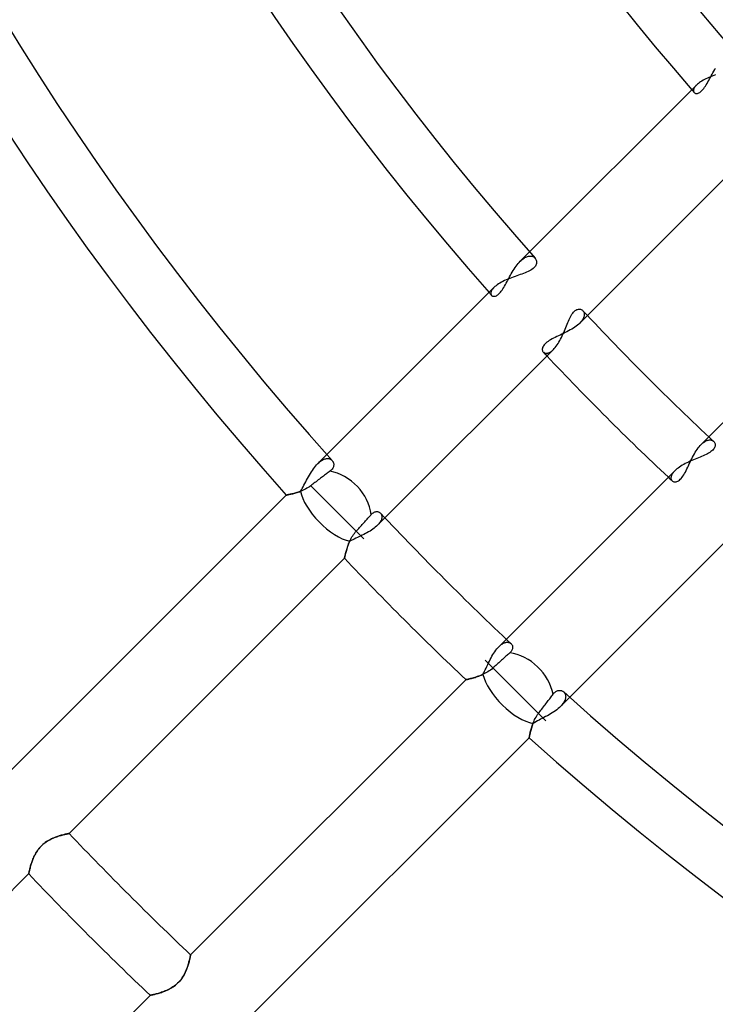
# Model space of a CAD drawing. Header units: millimetres. Extents: x -215 to 215, y -215 to 215.
# Tile 31 of 62: x -68 to -50, y -68 to -42. Entities that reach past the tile are written whole.
import ezdxf

# ---------------------------------------------------------------- set-up
doc = ezdxf.new("R2010")
doc.units = ezdxf.units.MM
doc.layers.add('MAIN-1', color=7, linetype='Continuous')
doc.layers.add('MAIN-2', color=7, linetype='Continuous')

msp = doc.modelspace()

# ---------------------------------------------------------------- linework, layer by layer
at = {"layer": 'MAIN-1'}
for p, q in [((-50.014, -43.565), (-50.044, -43.586)), ((-49.981, -43.544), (-50.014, -43.565)), ((-49.946, -43.524), (-49.981, -43.544)), ((-49.91, -43.504), (-49.946, -43.524)), ((-49.871, -43.485), (-49.91, -43.504)), ((-49.831, -43.466), (-49.871, -43.485)), ((-49.791, -43.448), (-49.831, -43.466)), ((-49.748, -43.43), (-49.791, -43.448)), ((-49.706, -43.413), (-49.748, -43.43)), ((-49.662, -43.396), (-49.706, -43.413)), ((-49.618, -43.38), (-49.662, -43.396)), ((-50.12, -43.65), (-54.57, -48.1)), ((-50.097, -43.629), (-50.12, -43.65)), ((-50.072, -43.607), (-50.097, -43.629)), ((-50.044, -43.586), (-50.072, -43.607)), ((-53.029, -49.794), (-48.543, -45.308)), ((-54.424, -48.265), (-54.411, -48.282)), ((-54.411, -48.282), (-54.4, -48.301)), ((-54.478, -48.545), (-54.506, -48.566)), ((-54.453, -48.524), (-54.478, -48.545)), ((-54.432, -48.501), (-54.453, -48.524)), ((-54.414, -48.478), (-54.432, -48.501)), ((-54.401, -48.455), (-54.414, -48.478)), ((-54.391, -48.432), (-54.401, -48.455)), ((-54.4, -48.301), (-54.391, -48.321)), ((-54.391, -48.321), (-54.385, -48.342)), ((-54.385, -48.409), (-54.391, -48.432)), ((-54.385, -48.342), (-54.382, -48.363)), ((-54.382, -48.386), (-54.385, -48.409)), ((-54.382, -48.363), (-54.382, -48.386)), ((-45.308, -48.543), (-49.794, -53.029)), ((-55.099, -48.806), (-55.146, -48.825)), ((-55.052, -48.787), (-55.099, -48.806)), ((-55.004, -48.77), (-55.052, -48.787)), ((-54.957, -48.753), (-55.004, -48.77)), ((-54.91, -48.736), (-54.957, -48.753)), ((-54.863, -48.72), (-54.91, -48.736)), ((-54.818, -48.704), (-54.863, -48.72)), ((-54.774, -48.688), (-54.818, -48.704)), ((-54.731, -48.672), (-54.774, -48.688)), ((-54.688, -48.656), (-54.731, -48.672)), ((-54.648, -48.639), (-54.688, -48.656)), ((-54.609, -48.622), (-54.648, -48.639)), ((-54.572, -48.604), (-54.609, -48.622)), ((-54.537, -48.585), (-54.572, -48.604)), ((-54.506, -48.566), (-54.537, -48.585)), ((-55.518, -49.048), (-59.971, -53.501)), ((-55.492, -49.024), (-55.518, -49.048)), ((-55.464, -49), (-55.492, -49.024)), ((-55.432, -48.977), (-55.464, -49)), ((-55.398, -48.953), (-55.432, -48.977)), ((-55.361, -48.93), (-55.398, -48.953)), ((-55.321, -48.908), (-55.361, -48.93)), ((-55.28, -48.886), (-55.321, -48.908)), ((-55.237, -48.865), (-55.28, -48.886)), ((-55.192, -48.845), (-55.237, -48.865)), ((-55.146, -48.825), (-55.192, -48.845)), ((-53.515, -49.901), (-53.496, -49.863)), ((-53.496, -49.863), (-53.478, -49.827)), ((-53.478, -49.827), (-53.459, -49.793)), ((-53.459, -49.793), (-53.44, -49.761)), ((-53.44, -49.761), (-53.42, -49.732)), ((-53.42, -49.732), (-53.399, -49.707)), ((-53.399, -49.707), (-53.378, -49.684)), ((-53.378, -49.684), (-53.356, -49.665)), ((-53.356, -49.665), (-53.334, -49.65)), ((-53.334, -49.65), (-53.312, -49.638)), ((-53.312, -49.638), (-53.291, -49.63)), ((-53.291, -49.63), (-53.27, -49.625)), ((-53.27, -49.625), (-53.249, -49.624)), ((-53.249, -49.624), (-53.229, -49.625)), ((-53.229, -49.625), (-53.21, -49.629)), ((-53.21, -49.629), (-53.193, -49.635)), ((-53.193, -49.635), (-53.176, -49.643)), ((-53.176, -49.643), (-53.162, -49.654)), ((-53.162, -49.654), (-53.148, -49.666)), ((-53.623, -50.158), (-53.605, -50.113)), ((-53.605, -50.113), (-53.586, -50.069)), ((-53.586, -50.069), (-53.568, -50.026)), ((-53.568, -50.026), (-53.551, -49.983)), ((-53.551, -49.983), (-53.533, -49.941)), ((-53.533, -49.941), (-53.515, -49.901)), ((-53.744, -50.423), (-53.722, -50.38)), ((-53.722, -50.38), (-53.701, -50.337)), ((-53.701, -50.337), (-53.681, -50.292)), ((-53.681, -50.292), (-53.661, -50.248)), ((-53.661, -50.248), (-53.642, -50.203)), ((-53.642, -50.203), (-53.623, -50.158)), ((-53.91, -50.674), (-53.886, -50.645)), ((-53.886, -50.645), (-53.861, -50.613)), ((-53.861, -50.613), (-53.836, -50.579)), ((-53.836, -50.579), (-53.812, -50.542)), ((-53.812, -50.542), (-53.789, -50.504)), ((-53.789, -50.504), (-53.766, -50.464)), ((-53.766, -50.464), (-53.744, -50.423)), ((-58.423, -55.188), (-53.936, -50.701)), ((-53.936, -50.701), (-53.91, -50.674)), ((-49.666, -53.148), (-49.653, -53.162)), ((-49.653, -53.162), (-49.643, -53.178)), ((-49.643, -53.178), (-49.634, -53.194)), ((-49.634, -53.194), (-49.628, -53.213)), ((-49.626, -53.273), (-49.631, -53.294)), ((-49.628, -53.213), (-49.625, -53.232)), ((-49.624, -53.252), (-49.626, -53.273)), ((-49.625, -53.232), (-49.624, -53.252)), ((-49.946, -53.535), (-49.986, -53.552)), ((-49.906, -53.517), (-49.946, -53.535)), ((-49.868, -53.499), (-49.906, -53.517)), ((-49.832, -53.481), (-49.868, -53.499)), ((-49.798, -53.462), (-49.832, -53.481)), ((-49.766, -53.443), (-49.798, -53.462)), ((-49.737, -53.423), (-49.766, -53.443)), ((-49.711, -53.402), (-49.737, -53.423)), ((-49.687, -53.381), (-49.711, -53.402)), ((-49.668, -53.359), (-49.687, -53.381)), ((-49.652, -53.338), (-49.668, -53.359)), ((-49.64, -53.316), (-49.652, -53.338)), ((-49.631, -53.294), (-49.64, -53.316)), ((-59.829, -53.661), (-59.817, -53.675)), ((-59.817, -53.675), (-59.807, -53.691)), ((-59.807, -53.691), (-59.799, -53.708)), ((-59.799, -53.708), (-59.793, -53.726)), ((-59.793, -53.726), (-59.789, -53.745)), ((-59.788, -53.784), (-59.791, -53.804)), ((-59.789, -53.745), (-59.787, -53.764)), ((-59.787, -53.764), (-59.788, -53.784)), ((-50.502, -53.788), (-50.541, -53.812)), ((-50.462, -53.765), (-50.502, -53.788)), ((-50.42, -53.743), (-50.462, -53.765)), ((-50.378, -53.721), (-50.42, -53.743)), ((-50.334, -53.7), (-50.378, -53.721)), ((-50.289, -53.68), (-50.334, -53.7)), ((-50.245, -53.66), (-50.289, -53.68)), ((-50.201, -53.641), (-50.245, -53.66)), ((-50.156, -53.622), (-50.201, -53.641)), ((-50.113, -53.604), (-50.156, -53.622)), ((-50.07, -53.587), (-50.113, -53.604)), ((-50.028, -53.569), (-50.07, -53.587)), ((-49.986, -53.552), (-50.028, -53.569)), ((-60.036, -54.054), (-60.061, -54.073)), ((-60.01, -54.034), (-60.036, -54.054)), ((-59.984, -54.014), (-60.01, -54.034)), ((-59.959, -53.995), (-59.984, -54.014)), ((-59.935, -53.977), (-59.959, -53.995)), ((-59.912, -53.96), (-59.935, -53.977)), ((-59.891, -53.944), (-59.912, -53.96)), ((-59.868, -53.925), (-59.891, -53.944)), ((-59.848, -53.906), (-59.868, -53.925)), ((-59.831, -53.886), (-59.848, -53.906)), ((-59.816, -53.865), (-59.831, -53.886)), ((-59.805, -53.845), (-59.816, -53.865)), ((-59.797, -53.825), (-59.805, -53.845)), ((-59.791, -53.804), (-59.797, -53.825)), ((-50.701, -53.936), (-55.188, -58.423)), ((-50.674, -53.91), (-50.701, -53.936)), ((-50.644, -53.885), (-50.674, -53.91)), ((-50.612, -53.86), (-50.644, -53.885)), ((-50.578, -53.836), (-50.612, -53.86)), ((-50.541, -53.812), (-50.578, -53.836)), ((-60.373, -54.311), (-60.402, -54.333)), ((-60.344, -54.289), (-60.373, -54.311)), ((-60.315, -54.267), (-60.344, -54.289)), ((-60.287, -54.246), (-60.315, -54.267)), ((-60.259, -54.224), (-60.287, -54.246)), ((-60.229, -54.201), (-60.259, -54.224)), ((-60.2, -54.179), (-60.229, -54.201)), ((-60.17, -54.156), (-60.2, -54.179)), ((-60.142, -54.134), (-60.17, -54.156)), ((-60.114, -54.113), (-60.142, -54.134)), ((-60.087, -54.093), (-60.114, -54.113)), ((-60.061, -54.073), (-60.087, -54.093)), ((-61.051, -54.581), (-68.394, -61.924)), ((-61.05, -54.581), (-61.051, -54.581)), ((-61.046, -54.58), (-61.05, -54.581)), ((-61.04, -54.579), (-61.046, -54.58)), ((-61.031, -54.577), (-61.04, -54.579)), ((-61.019, -54.575), (-61.031, -54.577)), ((-61.006, -54.573), (-61.019, -54.575)), ((-60.99, -54.569), (-61.006, -54.573)), ((-60.972, -54.566), (-60.99, -54.569)), ((-60.952, -54.561), (-60.972, -54.566)), ((-60.93, -54.557), (-60.952, -54.561)), ((-60.907, -54.551), (-60.93, -54.557)), ((-60.881, -54.545), (-60.907, -54.551)), ((-60.855, -54.538), (-60.881, -54.545)), ((-60.827, -54.531), (-60.855, -54.538)), ((-60.798, -54.522), (-60.827, -54.531)), ((-60.767, -54.513), (-60.798, -54.522)), ((-60.736, -54.503), (-60.767, -54.513)), ((-60.704, -54.492), (-60.736, -54.503)), ((-60.671, -54.48), (-60.704, -54.492)), ((-60.638, -54.466), (-60.671, -54.48)), ((-60.604, -54.452), (-60.638, -54.466)), ((-60.57, -54.436), (-60.604, -54.452)), ((-60.536, -54.419), (-60.57, -54.436)), ((-60.502, -54.4), (-60.536, -54.419)), ((-60.468, -54.379), (-60.502, -54.4)), ((-60.435, -54.357), (-60.468, -54.379)), ((-60.402, -54.333), (-60.435, -54.357)), ((-60.402, -54.333), (-59.794, -54.941)), ((-58.985, -55.75), (-59.794, -54.941)), ((-58.803, -55.117), (-58.787, -55.099)), ((-58.787, -55.099), (-58.769, -55.08)), ((-58.769, -55.08), (-58.751, -55.064)), ((-58.751, -55.064), (-58.732, -55.051)), ((-58.732, -55.051), (-58.714, -55.04)), ((-58.714, -55.04), (-58.695, -55.031)), ((-58.695, -55.031), (-58.677, -55.025)), ((-58.677, -55.025), (-58.659, -55.022)), ((-58.659, -55.022), (-58.641, -55.021)), ((-58.641, -55.021), (-58.624, -55.021)), ((-58.624, -55.021), (-58.608, -55.024)), ((-58.608, -55.024), (-58.593, -55.028)), ((-58.593, -55.028), (-58.578, -55.035)), ((-58.578, -55.035), (-58.565, -55.042)), ((-58.565, -55.042), (-58.553, -55.051)), ((-58.553, -55.051), (-58.542, -55.062)), ((-59.05, -55.39), (-59.026, -55.364)), ((-59.026, -55.364), (-59.003, -55.338)), ((-59.003, -55.338), (-58.981, -55.314)), ((-58.981, -55.314), (-58.96, -55.291)), ((-58.96, -55.291), (-58.939, -55.268)), ((-58.939, -55.268), (-58.918, -55.244)), ((-58.918, -55.244), (-58.897, -55.221)), ((-58.897, -55.221), (-58.877, -55.198)), ((-58.877, -55.198), (-58.857, -55.176)), ((-58.857, -55.176), (-58.838, -55.155)), ((-58.838, -55.155), (-58.82, -55.135)), ((-58.82, -55.135), (-58.803, -55.117)), ((-59.281, -55.664), (-59.261, -55.633)), ((-59.261, -55.633), (-59.238, -55.603)), ((-59.238, -55.603), (-59.215, -55.573)), ((-59.215, -55.573), (-59.19, -55.545)), ((-59.19, -55.545), (-59.167, -55.52)), ((-59.167, -55.52), (-59.145, -55.495)), ((-59.145, -55.495), (-59.121, -55.469)), ((-59.121, -55.469), (-59.097, -55.442)), ((-59.097, -55.442), (-59.073, -55.416)), ((-59.073, -55.416), (-59.05, -55.39)), ((-53.501, -59.971), (-49.048, -55.518)), ((-59.403, -55.913), (-59.392, -55.882)), ((-59.392, -55.882), (-59.379, -55.851)), ((-59.379, -55.851), (-59.366, -55.82)), ((-59.366, -55.82), (-59.351, -55.789)), ((-59.351, -55.789), (-59.336, -55.758)), ((-59.336, -55.758), (-59.319, -55.726)), ((-59.319, -55.726), (-59.301, -55.695)), ((-59.301, -55.695), (-59.281, -55.664)), ((-59.481, -56.174), (-59.476, -56.154)), ((-59.476, -56.154), (-59.471, -56.132)), ((-59.471, -56.132), (-59.464, -56.108)), ((-59.464, -56.108), (-59.458, -56.083)), ((-59.458, -56.083), (-59.45, -56.057)), ((-59.45, -56.057), (-59.442, -56.03)), ((-59.442, -56.03), (-59.434, -56.002)), ((-59.434, -56.002), (-59.424, -55.973)), ((-59.424, -55.973), (-59.414, -55.943)), ((-59.414, -55.943), (-59.403, -55.913)), ((-66.837, -63.602), (-59.502, -56.267)), ((-59.502, -56.267), (-59.501, -56.265)), ((-59.501, -56.262), (-59.499, -56.256)), ((-59.501, -56.265), (-59.501, -56.262)), ((-59.499, -56.256), (-59.498, -56.248)), ((-59.498, -56.248), (-59.495, -56.237)), ((-59.495, -56.237), (-59.493, -56.224)), ((-59.493, -56.224), (-59.489, -56.21)), ((-59.489, -56.21), (-59.485, -56.193)), ((-59.485, -56.193), (-59.481, -56.174)), ((-55.099, -58.787), (-55.117, -58.803)), ((-55.081, -58.769), (-55.099, -58.787)), ((-55.064, -58.751), (-55.081, -58.769)), ((-55.051, -58.733), (-55.064, -58.751)), ((-55.062, -58.542), (-55.051, -58.553)), ((-55.051, -58.553), (-55.042, -58.566)), ((-55.04, -58.714), (-55.051, -58.733)), ((-55.042, -58.566), (-55.034, -58.579)), ((-55.032, -58.696), (-55.04, -58.714)), ((-55.034, -58.579), (-55.028, -58.594)), ((-55.026, -58.678), (-55.032, -58.696)), ((-55.028, -58.594), (-55.024, -58.61)), ((-55.022, -58.66), (-55.026, -58.678)), ((-55.024, -58.61), (-55.021, -58.626)), ((-55.021, -58.643), (-55.022, -58.66)), ((-55.021, -58.626), (-55.021, -58.643)), ((-54.941, -59.794), (-55.75, -58.985)), ((-55.39, -59.05), (-55.416, -59.073)), ((-55.364, -59.026), (-55.39, -59.05)), ((-55.338, -59.003), (-55.364, -59.026)), ((-55.314, -58.981), (-55.338, -59.003)), ((-55.291, -58.96), (-55.314, -58.981)), ((-55.268, -58.939), (-55.291, -58.96)), ((-55.244, -58.918), (-55.268, -58.939)), ((-55.221, -58.897), (-55.244, -58.918)), ((-55.198, -58.877), (-55.221, -58.897)), ((-55.176, -58.857), (-55.198, -58.877)), ((-55.155, -58.838), (-55.176, -58.857)), ((-55.135, -58.82), (-55.155, -58.838)), ((-55.117, -58.803), (-55.135, -58.82)), ((-55.716, -59.313), (-55.752, -59.332)), ((-55.68, -59.292), (-55.716, -59.313)), ((-55.645, -59.269), (-55.68, -59.292)), ((-55.611, -59.245), (-55.645, -59.269)), ((-55.577, -59.218), (-55.611, -59.245)), ((-55.545, -59.19), (-55.577, -59.218)), ((-55.52, -59.167), (-55.545, -59.19)), ((-55.495, -59.145), (-55.52, -59.167)), ((-55.469, -59.121), (-55.495, -59.145)), ((-55.442, -59.097), (-55.469, -59.121)), ((-55.416, -59.073), (-55.442, -59.097)), ((-56.267, -59.502), (-63.602, -66.837)), ((-56.265, -59.501), (-56.267, -59.502)), ((-56.26, -59.5), (-56.265, -59.501)), ((-56.252, -59.499), (-56.26, -59.5)), ((-56.241, -59.496), (-56.252, -59.499)), ((-56.227, -59.493), (-56.241, -59.496)), ((-56.21, -59.489), (-56.227, -59.493)), ((-56.191, -59.485), (-56.21, -59.489)), ((-56.169, -59.48), (-56.191, -59.485)), ((-56.145, -59.474), (-56.169, -59.48)), ((-56.119, -59.467), (-56.145, -59.474)), ((-56.091, -59.46), (-56.119, -59.467)), ((-56.061, -59.452), (-56.091, -59.46)), ((-56.03, -59.442), (-56.061, -59.452)), ((-55.998, -59.432), (-56.03, -59.442)), ((-55.964, -59.421), (-55.998, -59.432)), ((-55.93, -59.409), (-55.964, -59.421)), ((-55.895, -59.396), (-55.93, -59.409)), ((-55.859, -59.382), (-55.895, -59.396)), ((-55.823, -59.367), (-55.859, -59.382)), ((-55.788, -59.35), (-55.823, -59.367)), ((-55.752, -59.332), (-55.788, -59.35)), ((-54.133, -60.603), (-54.941, -59.794)), ((-53.898, -59.841), (-53.882, -59.828)), ((-53.882, -59.828), (-53.866, -59.816)), ((-53.866, -59.816), (-53.849, -59.807)), ((-53.849, -59.807), (-53.833, -59.8)), ((-53.833, -59.8), (-53.817, -59.794)), ((-53.817, -59.794), (-53.8, -59.79)), ((-53.8, -59.79), (-53.784, -59.788)), ((-53.784, -59.788), (-53.768, -59.787)), ((-53.768, -59.787), (-53.753, -59.788)), ((-53.753, -59.788), (-53.738, -59.79)), ((-53.738, -59.79), (-53.723, -59.794)), ((-53.723, -59.794), (-53.71, -59.799)), ((-53.71, -59.799), (-53.696, -59.804)), ((-53.696, -59.804), (-53.684, -59.811)), ((-53.684, -59.811), (-53.672, -59.819)), ((-53.672, -59.819), (-53.661, -59.829)), ((-54.113, -60.114), (-54.093, -60.087)), ((-54.093, -60.087), (-54.073, -60.061)), ((-54.073, -60.061), (-54.054, -60.036)), ((-54.054, -60.036), (-54.034, -60.01)), ((-54.034, -60.01), (-54.014, -59.984)), ((-54.014, -59.984), (-53.995, -59.959)), ((-53.995, -59.959), (-53.977, -59.935)), ((-53.977, -59.935), (-53.96, -59.912)), ((-53.96, -59.912), (-53.944, -59.891)), ((-53.944, -59.891), (-53.929, -59.873)), ((-53.929, -59.873), (-53.914, -59.856)), ((-53.914, -59.856), (-53.898, -59.841)), ((-54.311, -60.373), (-54.289, -60.344)), ((-54.289, -60.344), (-54.267, -60.315)), ((-54.267, -60.315), (-54.246, -60.287)), ((-54.246, -60.287), (-54.224, -60.259)), ((-54.224, -60.259), (-54.201, -60.229)), ((-54.201, -60.229), (-54.179, -60.2)), ((-54.179, -60.2), (-54.156, -60.17)), ((-54.156, -60.17), (-54.134, -60.142)), ((-54.134, -60.142), (-54.113, -60.114)), ((-54.464, -60.631), (-54.449, -60.598)), ((-54.449, -60.598), (-54.434, -60.565)), ((-54.434, -60.565), (-54.417, -60.532)), ((-54.417, -60.532), (-54.398, -60.499)), ((-54.398, -60.499), (-54.378, -60.466)), ((-54.378, -60.466), (-54.357, -60.434)), ((-54.357, -60.434), (-54.333, -60.402)), ((-54.333, -60.402), (-54.311, -60.373)), ((-54.55, -60.902), (-54.544, -60.876)), ((-54.544, -60.876), (-54.537, -60.849)), ((-54.537, -60.849), (-54.529, -60.82)), ((-54.529, -60.82), (-54.52, -60.791)), ((-54.52, -60.791), (-54.511, -60.76)), ((-54.511, -60.76), (-54.501, -60.728)), ((-54.501, -60.728), (-54.489, -60.696)), ((-54.489, -60.696), (-54.477, -60.664)), ((-54.477, -60.664), (-54.464, -60.631)), ((-61.924, -68.394), (-54.581, -61.051)), ((-54.581, -61.05), (-54.58, -61.046)), ((-54.581, -61.051), (-54.581, -61.05)), ((-54.58, -61.046), (-54.579, -61.039)), ((-54.579, -61.039), (-54.577, -61.03)), ((-54.577, -61.03), (-54.575, -61.019)), ((-54.575, -61.019), (-54.572, -61.005)), ((-54.572, -61.005), (-54.569, -60.988)), ((-54.569, -60.988), (-54.565, -60.97)), ((-54.565, -60.97), (-54.561, -60.949)), ((-54.561, -60.949), (-54.556, -60.927)), ((-54.556, -60.927), (-54.55, -60.902)), ((-67.388, -63.786), (-67.356, -63.769)), ((-67.356, -63.769), (-67.325, -63.753)), ((-67.325, -63.753), (-67.293, -63.738)), ((-67.293, -63.738), (-67.261, -63.724)), ((-67.261, -63.724), (-67.23, -63.711)), ((-67.23, -63.711), (-67.198, -63.699)), ((-67.198, -63.699), (-67.167, -63.687)), ((-67.167, -63.687), (-67.137, -63.677)), ((-67.137, -63.677), (-67.107, -63.668)), ((-67.107, -63.668), (-67.078, -63.659)), ((-67.078, -63.659), (-67.05, -63.651)), ((-67.05, -63.651), (-67.024, -63.644)), ((-67.024, -63.644), (-66.998, -63.637)), ((-66.998, -63.637), (-66.974, -63.631)), ((-66.974, -63.631), (-66.952, -63.626)), ((-66.952, -63.626), (-66.931, -63.621)), ((-66.931, -63.621), (-66.912, -63.617)), ((-66.912, -63.617), (-66.895, -63.614)), ((-66.895, -63.614), (-66.88, -63.61)), ((-66.88, -63.61), (-66.867, -63.608)), ((-66.867, -63.608), (-66.856, -63.606)), ((-66.856, -63.606), (-66.848, -63.604)), ((-66.848, -63.604), (-66.842, -63.603)), ((-66.842, -63.603), (-66.838, -63.602)), ((-66.838, -63.602), (-66.837, -63.602)), ((-67.688, -64.067), (-67.667, -64.036)), ((-67.667, -64.036), (-67.644, -64.006)), ((-67.644, -64.006), (-67.62, -63.976)), ((-67.62, -63.976), (-67.595, -63.948)), ((-67.595, -63.948), (-67.568, -63.921)), ((-67.568, -63.921), (-67.54, -63.896)), ((-67.54, -63.896), (-67.511, -63.871)), ((-67.511, -63.871), (-67.481, -63.848)), ((-67.481, -63.848), (-67.451, -63.826)), ((-67.451, -63.826), (-67.42, -63.805)), ((-67.42, -63.805), (-67.388, -63.786)), ((-67.814, -64.318), (-67.802, -64.287)), ((-67.802, -64.287), (-67.789, -64.256)), ((-67.789, -64.256), (-67.776, -64.225)), ((-67.776, -64.225), (-67.761, -64.193)), ((-67.761, -64.193), (-67.744, -64.161)), ((-67.744, -64.161), (-67.727, -64.13)), ((-67.727, -64.13), (-67.708, -64.098)), ((-67.708, -64.098), (-67.688, -64.067)), ((-67.894, -64.585), (-67.889, -64.564)), ((-67.889, -64.564), (-67.884, -64.542)), ((-67.884, -64.542), (-67.877, -64.518)), ((-67.877, -64.518), (-67.87, -64.492)), ((-67.87, -64.492), (-67.863, -64.465)), ((-67.863, -64.465), (-67.855, -64.437)), ((-67.855, -64.437), (-67.846, -64.409)), ((-67.846, -64.409), (-67.836, -64.379)), ((-67.836, -64.379), (-67.826, -64.349)), ((-67.826, -64.349), (-67.814, -64.318)), ((-75.25, -72.015), (-67.916, -64.681)), ((-67.916, -64.681), (-67.915, -64.679)), ((-67.915, -64.676), (-67.913, -64.669)), ((-67.915, -64.679), (-67.915, -64.676)), ((-67.913, -64.669), (-67.911, -64.661)), ((-67.911, -64.661), (-67.909, -64.65)), ((-67.909, -64.65), (-67.906, -64.637)), ((-67.906, -64.637), (-67.903, -64.622)), ((-67.903, -64.622), (-67.899, -64.604)), ((-67.899, -64.604), (-67.894, -64.585)), ((-63.619, -66.922), (-63.624, -66.944)), ((-63.615, -66.903), (-63.619, -66.922)), ((-63.612, -66.886), (-63.615, -66.903)), ((-63.609, -66.871), (-63.612, -66.886)), ((-63.606, -66.859), (-63.609, -66.871)), ((-63.604, -66.849), (-63.606, -66.859)), ((-63.603, -66.842), (-63.604, -66.849)), ((-63.602, -66.838), (-63.603, -66.842)), ((-63.602, -66.837), (-63.602, -66.838)), ((-63.689, -67.171), (-63.701, -67.204)), ((-63.678, -67.139), (-63.689, -67.171)), ((-63.668, -67.107), (-63.678, -67.139)), ((-63.659, -67.077), (-63.668, -67.107)), ((-63.65, -67.047), (-63.659, -67.077)), ((-63.643, -67.019), (-63.65, -67.047)), ((-63.636, -66.992), (-63.643, -67.019)), ((-63.63, -66.967), (-63.636, -66.992)), ((-63.624, -66.944), (-63.63, -66.967)), ((-63.818, -67.439), (-63.84, -67.472)), ((-63.797, -67.405), (-63.818, -67.439)), ((-63.777, -67.372), (-63.797, -67.405)), ((-63.759, -67.338), (-63.777, -67.372)), ((-63.743, -67.304), (-63.759, -67.338)), ((-63.727, -67.27), (-63.743, -67.304)), ((-63.713, -67.237), (-63.727, -67.27)), ((-63.701, -67.204), (-63.713, -67.237)), ((-64.107, -67.714), (-64.14, -67.733)), ((-64.073, -67.693), (-64.107, -67.714)), ((-64.04, -67.67), (-64.073, -67.693)), ((-64.008, -67.646), (-64.04, -67.67)), ((-63.977, -67.62), (-64.008, -67.646)), ((-63.947, -67.593), (-63.977, -67.62)), ((-63.918, -67.564), (-63.947, -67.593)), ((-63.891, -67.535), (-63.918, -67.564)), ((-63.865, -67.504), (-63.891, -67.535)), ((-63.84, -67.472), (-63.865, -67.504)), ((-64.681, -67.916), (-72.015, -75.25)), ((-64.679, -67.915), (-64.681, -67.916)), ((-64.675, -67.914), (-64.679, -67.915)), ((-64.668, -67.913), (-64.675, -67.914)), ((-64.658, -67.911), (-64.668, -67.913)), ((-64.646, -67.908), (-64.658, -67.911)), ((-64.631, -67.905), (-64.646, -67.908)), ((-64.613, -67.901), (-64.631, -67.905)), ((-64.594, -67.896), (-64.613, -67.901)), ((-64.572, -67.891), (-64.594, -67.896)), ((-64.549, -67.885), (-64.572, -67.891)), ((-64.523, -67.879), (-64.549, -67.885)), ((-64.496, -67.872), (-64.523, -67.879)), ((-64.468, -67.864), (-64.496, -67.872)), ((-64.438, -67.855), (-64.468, -67.864)), ((-64.407, -67.845), (-64.438, -67.855)), ((-64.375, -67.835), (-64.407, -67.845)), ((-64.343, -67.823), (-64.375, -67.835)), ((-64.31, -67.811), (-64.343, -67.823)), ((-64.276, -67.798), (-64.31, -67.811)), ((-64.242, -67.783), (-64.276, -67.798)), ((-64.208, -67.768), (-64.242, -67.783)), ((-64.174, -67.751), (-64.208, -67.768)), ((-64.14, -67.733), (-64.174, -67.751))]:
    msp.add_line(p, q, dxfattribs=at)
for radius, start, end in [(81.892, 179.99998, 221.79742), (74.267, 179.99998, 221.46826), (66.642, 179.99998, 221.06358), (80.368, 180.00002, 221.88921), (72.743, 180.00002, 221.56795), (65.118, 180.00002, 221.17278), (72.743, 223.06016, 226.93983), (74.267, 223.23497, 226.76502), (80.368, 223.24563, 226.75437), (81.892, 223.39936, 226.60064), (80.368, 228.11079, 311.88925), (81.892, 228.20258, 311.79746), (92.263, 223.57932, 226.42068), (93.787, 223.60241, 226.39759)]:
    msp.add_arc((0, 0), radius, start, end, dxfattribs=at)
for centre, start_param, end_param in [((-59.794, -54.941), 0.767202, 2.314106), ((-54.941, -59.794), 0.827487, 2.37439)]:
    msp.add_ellipse(centre, major_axis=(0.809, -0.809), ratio=0.75576, start_param=start_param, end_param=end_param, dxfattribs=at)
at = {"layer": 'MAIN-2'}
for p, q in [((-49.684, -43.324), (-49.661, -43.282)), ((-49.661, -43.282), (-49.636, -43.241)), ((-49.636, -43.241), (-49.612, -43.2)), ((-49.819, -43.568), (-49.797, -43.529)), ((-49.797, -43.529), (-49.775, -43.489)), ((-49.775, -43.489), (-49.753, -43.448)), ((-49.753, -43.448), (-49.73, -43.407)), ((-49.73, -43.407), (-49.708, -43.365)), ((-49.708, -43.365), (-49.684, -43.324)), ((-50.2, -43.787), (-50.201, -43.8)), ((-50.201, -43.8), (-50.2, -43.812)), ((-50.198, -43.774), (-50.2, -43.787)), ((-50.2, -43.812), (-50.198, -43.823)), ((-50.194, -43.76), (-50.198, -43.774)), ((-50.198, -43.823), (-50.194, -43.833)), ((-50.189, -43.745), (-50.194, -43.76)), ((-50.181, -43.73), (-50.189, -43.745)), ((-50.173, -43.715), (-50.181, -43.73)), ((-50.162, -43.699), (-50.173, -43.715)), ((-50.15, -43.683), (-50.162, -43.699)), ((-50.136, -43.667), (-50.15, -43.683)), ((-50.12, -43.65), (-50.136, -43.667)), ((-50.016, -43.832), (-49.994, -43.814)), ((-49.994, -43.814), (-49.972, -43.792)), ((-49.972, -43.792), (-49.95, -43.767)), ((-49.95, -43.767), (-49.928, -43.74)), ((-49.928, -43.74), (-49.906, -43.71)), ((-49.906, -43.71), (-49.884, -43.677)), ((-49.884, -43.677), (-49.862, -43.643)), ((-49.862, -43.643), (-49.841, -43.606)), ((-49.841, -43.606), (-49.819, -43.568)), ((-50.194, -43.833), (-50.189, -43.843)), ((-50.189, -43.843), (-50.183, -43.851)), ((-50.183, -43.851), (-50.173, -43.86)), ((-50.173, -43.86), (-50.161, -43.868)), ((-50.161, -43.868), (-50.147, -43.873)), ((-50.147, -43.873), (-50.132, -43.875)), ((-50.132, -43.875), (-50.115, -43.876)), ((-50.115, -43.876), (-50.097, -43.873)), ((-50.097, -43.873), (-50.078, -43.867)), ((-50.078, -43.867), (-50.058, -43.859)), ((-50.058, -43.859), (-50.037, -43.847)), ((-50.037, -43.847), (-50.016, -43.832)), ((-54.57, -48.1), (-54.818, -48.348)), ((-54.768, -48.302), (-54.743, -48.283)), ((-54.743, -48.283), (-54.718, -48.265)), ((-54.718, -48.265), (-54.694, -48.25)), ((-54.694, -48.25), (-54.669, -48.238)), ((-54.669, -48.238), (-54.646, -48.227)), ((-54.646, -48.227), (-54.622, -48.219)), ((-54.622, -48.219), (-54.6, -48.214)), ((-54.6, -48.214), (-54.578, -48.21)), ((-54.578, -48.21), (-54.557, -48.209)), ((-54.557, -48.209), (-54.536, -48.21)), ((-54.536, -48.21), (-54.517, -48.212)), ((-54.517, -48.212), (-54.498, -48.217)), ((-54.498, -48.217), (-54.481, -48.224)), ((-54.481, -48.224), (-54.465, -48.232)), ((-54.465, -48.232), (-54.45, -48.241)), ((-54.45, -48.241), (-54.436, -48.253)), ((-54.436, -48.253), (-54.424, -48.265)), ((-54.982, -48.557), (-54.956, -48.518)), ((-54.956, -48.518), (-54.929, -48.48)), ((-54.929, -48.48), (-54.902, -48.444)), ((-54.902, -48.444), (-54.875, -48.41)), ((-54.875, -48.41), (-54.846, -48.378)), ((-54.846, -48.378), (-54.818, -48.348)), ((-54.818, -48.348), (-54.793, -48.324)), ((-54.793, -48.324), (-54.768, -48.302)), ((-55.148, -48.849), (-55.126, -48.807)), ((-55.126, -48.807), (-55.103, -48.764)), ((-55.103, -48.764), (-55.08, -48.722)), ((-55.08, -48.722), (-55.056, -48.68)), ((-55.056, -48.68), (-55.032, -48.638)), ((-55.032, -48.638), (-55.007, -48.597)), ((-55.007, -48.597), (-54.982, -48.557)), ((-55.534, -49.065), (-55.549, -49.082)), ((-55.518, -49.048), (-55.534, -49.065)), ((-55.279, -49.082), (-55.257, -49.046)), ((-55.257, -49.046), (-55.235, -49.009)), ((-55.235, -49.009), (-55.214, -48.971)), ((-55.214, -48.971), (-55.192, -48.931)), ((-55.192, -48.931), (-55.17, -48.89)), ((-55.17, -48.89), (-55.148, -48.849)), ((-55.598, -49.177), (-55.601, -49.191)), ((-55.601, -49.191), (-55.601, -49.204)), ((-55.601, -49.204), (-55.6, -49.217)), ((-55.6, -49.217), (-55.598, -49.228)), ((-55.594, -49.162), (-55.598, -49.177)), ((-55.598, -49.228), (-55.594, -49.239)), ((-55.589, -49.147), (-55.594, -49.162)), ((-55.594, -49.239), (-55.589, -49.249)), ((-55.581, -49.131), (-55.589, -49.147)), ((-55.589, -49.249), (-55.582, -49.258)), ((-55.582, -49.258), (-55.572, -49.267)), ((-55.572, -49.115), (-55.581, -49.131)), ((-55.561, -49.099), (-55.572, -49.115)), ((-55.572, -49.267), (-55.559, -49.275)), ((-55.549, -49.082), (-55.561, -49.099)), ((-55.559, -49.275), (-55.545, -49.28)), ((-55.545, -49.28), (-55.529, -49.283)), ((-55.529, -49.283), (-55.512, -49.283)), ((-55.512, -49.283), (-55.494, -49.281)), ((-55.494, -49.281), (-55.474, -49.275)), ((-55.474, -49.275), (-55.454, -49.266)), ((-55.454, -49.266), (-55.433, -49.254)), ((-55.433, -49.254), (-55.411, -49.239)), ((-55.411, -49.239), (-55.389, -49.221)), ((-55.389, -49.221), (-55.367, -49.198)), ((-55.367, -49.198), (-55.345, -49.173)), ((-55.345, -49.173), (-55.323, -49.145)), ((-55.323, -49.145), (-55.301, -49.115)), ((-55.301, -49.115), (-55.279, -49.082)), ((-53.23, -49.995), (-53.029, -49.794)), ((-53.148, -49.666), (-53.139, -49.677)), ((-53.139, -49.677), (-53.131, -49.689)), ((-53.129, -49.853), (-53.138, -49.872)), ((-53.131, -49.689), (-53.125, -49.701)), ((-53.122, -49.833), (-53.129, -49.853)), ((-53.125, -49.701), (-53.119, -49.715)), ((-53.116, -49.815), (-53.122, -49.833)), ((-53.119, -49.715), (-53.115, -49.73)), ((-53.113, -49.797), (-53.116, -49.815)), ((-53.115, -49.73), (-53.112, -49.745)), ((-53.111, -49.779), (-53.113, -49.797)), ((-53.112, -49.745), (-53.111, -49.762)), ((-53.111, -49.762), (-53.111, -49.779)), ((-53.402, -50.129), (-53.442, -50.155)), ((-53.363, -50.103), (-53.402, -50.129)), ((-53.326, -50.077), (-53.363, -50.103)), ((-53.291, -50.05), (-53.326, -50.077)), ((-53.259, -50.022), (-53.291, -50.05)), ((-53.23, -49.995), (-53.259, -50.022)), ((-53.21, -49.974), (-53.23, -49.995)), ((-53.192, -49.954), (-53.21, -49.974)), ((-53.176, -49.933), (-53.192, -49.954)), ((-53.161, -49.913), (-53.176, -49.933)), ((-53.149, -49.892), (-53.161, -49.913)), ((-53.138, -49.872), (-53.149, -49.892)), ((-53.886, -50.378), (-53.928, -50.399)), ((-53.843, -50.357), (-53.886, -50.378)), ((-53.799, -50.336), (-53.843, -50.357)), ((-53.754, -50.315), (-53.799, -50.336)), ((-53.708, -50.294), (-53.754, -50.315)), ((-53.663, -50.272), (-53.708, -50.294)), ((-53.618, -50.25), (-53.663, -50.272)), ((-53.573, -50.227), (-53.618, -50.25)), ((-53.528, -50.203), (-53.573, -50.227)), ((-53.485, -50.179), (-53.528, -50.203)), ((-53.442, -50.155), (-53.485, -50.179)), ((-54.221, -50.645), (-54.227, -50.667)), ((-54.211, -50.623), (-54.221, -50.645)), ((-54.198, -50.6), (-54.211, -50.623)), ((-54.181, -50.577), (-54.198, -50.6)), ((-54.16, -50.554), (-54.181, -50.577)), ((-54.136, -50.531), (-54.16, -50.554)), ((-54.108, -50.508), (-54.136, -50.531)), ((-54.077, -50.485), (-54.108, -50.508)), ((-54.044, -50.463), (-54.077, -50.485)), ((-54.008, -50.442), (-54.044, -50.463)), ((-53.969, -50.42), (-54.008, -50.442)), ((-53.928, -50.399), (-53.969, -50.42)), ((-54.227, -50.667), (-54.23, -50.688)), ((-54.23, -50.688), (-54.23, -50.708)), ((-54.23, -50.708), (-54.227, -50.726)), ((-54.227, -50.726), (-54.221, -50.743)), ((-54.221, -50.743), (-54.213, -50.758)), ((-54.213, -50.758), (-54.203, -50.771)), ((-54.203, -50.771), (-54.195, -50.779)), ((-54.195, -50.779), (-54.185, -50.786)), ((-54.185, -50.786), (-54.176, -50.791)), ((-54.176, -50.791), (-54.165, -50.796)), ((-54.165, -50.796), (-54.153, -50.799)), ((-54.153, -50.799), (-54.141, -50.802)), ((-54.141, -50.802), (-54.128, -50.802)), ((-54.128, -50.802), (-54.114, -50.802)), ((-54.114, -50.802), (-54.1, -50.8)), ((-54.1, -50.8), (-54.085, -50.797)), ((-54.085, -50.797), (-54.07, -50.792)), ((-54.07, -50.792), (-54.054, -50.786)), ((-54.054, -50.786), (-54.038, -50.779)), ((-54.038, -50.779), (-54.022, -50.769)), ((-54.022, -50.769), (-54.005, -50.759)), ((-54.005, -50.759), (-53.988, -50.746)), ((-53.988, -50.746), (-53.97, -50.733)), ((-53.97, -50.733), (-53.953, -50.717)), ((-53.953, -50.717), (-53.936, -50.701)), ((-50.05, -53.291), (-50.022, -53.259)), ((-50.022, -53.259), (-49.995, -53.23)), ((-49.794, -53.029), (-49.995, -53.23)), ((-49.995, -53.23), (-49.974, -53.21)), ((-49.974, -53.21), (-49.954, -53.192)), ((-49.954, -53.192), (-49.933, -53.176)), ((-49.933, -53.176), (-49.913, -53.162)), ((-49.913, -53.162), (-49.893, -53.149)), ((-49.893, -53.149), (-49.873, -53.138)), ((-49.873, -53.138), (-49.853, -53.129)), ((-49.853, -53.129), (-49.834, -53.122)), ((-49.834, -53.122), (-49.816, -53.117)), ((-49.816, -53.117), (-49.798, -53.113)), ((-49.798, -53.113), (-49.78, -53.111)), ((-49.78, -53.111), (-49.763, -53.111)), ((-49.763, -53.111), (-49.747, -53.112)), ((-49.747, -53.112), (-49.731, -53.114)), ((-49.731, -53.114), (-49.716, -53.119)), ((-49.716, -53.119), (-49.702, -53.124)), ((-49.702, -53.124), (-49.689, -53.131)), ((-49.689, -53.131), (-49.677, -53.139)), ((-49.677, -53.139), (-49.666, -53.148)), ((-59.971, -53.501), (-60.213, -53.743)), ((-50.226, -53.571), (-50.203, -53.527)), ((-50.203, -53.527), (-50.179, -53.483)), ((-50.179, -53.483), (-50.154, -53.441)), ((-50.154, -53.441), (-50.129, -53.401)), ((-50.129, -53.401), (-50.103, -53.362)), ((-50.103, -53.362), (-50.076, -53.325)), ((-50.076, -53.325), (-50.05, -53.291)), ((-60.272, -53.808), (-60.243, -53.775)), ((-60.243, -53.775), (-60.213, -53.743)), ((-60.213, -53.743), (-60.189, -53.72)), ((-60.189, -53.72), (-60.164, -53.699)), ((-60.164, -53.699), (-60.14, -53.679)), ((-60.14, -53.679), (-60.116, -53.663)), ((-60.116, -53.663), (-60.092, -53.648)), ((-60.092, -53.648), (-60.068, -53.635)), ((-60.068, -53.635), (-60.045, -53.625)), ((-60.045, -53.625), (-60.022, -53.617)), ((-60.022, -53.617), (-60, -53.612)), ((-60, -53.612), (-59.979, -53.608)), ((-59.979, -53.608), (-59.958, -53.607)), ((-59.958, -53.607), (-59.939, -53.608)), ((-59.939, -53.608), (-59.92, -53.61)), ((-59.92, -53.61), (-59.902, -53.615)), ((-59.902, -53.615), (-59.885, -53.621)), ((-59.885, -53.621), (-59.869, -53.628)), ((-59.869, -53.628), (-59.854, -53.638)), ((-59.854, -53.638), (-59.841, -53.649)), ((-59.841, -53.649), (-59.829, -53.661)), ((-50.356, -53.841), (-50.335, -53.797)), ((-50.335, -53.797), (-50.314, -53.752)), ((-50.314, -53.752), (-50.293, -53.707)), ((-50.293, -53.707), (-50.271, -53.661)), ((-50.271, -53.661), (-50.249, -53.616)), ((-50.249, -53.616), (-50.226, -53.571)), ((-60.462, -54.096), (-60.436, -54.052)), ((-60.436, -54.052), (-60.411, -54.008)), ((-60.411, -54.008), (-60.384, -53.965)), ((-60.384, -53.965), (-60.357, -53.923)), ((-60.357, -53.923), (-60.329, -53.883)), ((-60.329, -53.883), (-60.301, -53.845)), ((-60.301, -53.845), (-60.272, -53.808)), ((-50.786, -54.054), (-50.792, -54.07)), ((-50.779, -54.038), (-50.786, -54.054)), ((-50.769, -54.022), (-50.779, -54.038)), ((-50.759, -54.005), (-50.769, -54.022)), ((-50.746, -53.988), (-50.759, -54.005)), ((-50.733, -53.97), (-50.746, -53.988)), ((-50.717, -53.953), (-50.733, -53.97)), ((-50.701, -53.936), (-50.717, -53.953)), ((-50.485, -54.076), (-50.462, -54.042)), ((-50.462, -54.042), (-50.441, -54.006)), ((-50.441, -54.006), (-50.419, -53.967)), ((-50.419, -53.967), (-50.398, -53.926)), ((-50.398, -53.926), (-50.377, -53.884)), ((-50.377, -53.884), (-50.356, -53.841)), ((-60.602, -54.361), (-60.58, -54.318)), ((-60.58, -54.318), (-60.557, -54.274)), ((-60.557, -54.274), (-60.533, -54.23)), ((-60.533, -54.23), (-60.51, -54.186)), ((-60.51, -54.186), (-60.486, -54.141)), ((-60.486, -54.141), (-60.462, -54.096)), ((-50.8, -54.1), (-50.802, -54.114)), ((-50.802, -54.114), (-50.802, -54.128)), ((-50.802, -54.128), (-50.802, -54.141)), ((-50.802, -54.141), (-50.799, -54.153)), ((-50.797, -54.085), (-50.8, -54.1)), ((-50.799, -54.153), (-50.796, -54.165)), ((-50.792, -54.07), (-50.797, -54.085)), ((-50.796, -54.165), (-50.791, -54.176)), ((-50.791, -54.176), (-50.786, -54.186)), ((-50.786, -54.186), (-50.779, -54.195)), ((-50.779, -54.195), (-50.771, -54.203)), ((-50.771, -54.203), (-50.758, -54.213)), ((-50.758, -54.213), (-50.743, -54.221)), ((-50.743, -54.221), (-50.726, -54.227)), ((-50.726, -54.227), (-50.707, -54.23)), ((-50.707, -54.23), (-50.688, -54.23)), ((-50.688, -54.23), (-50.667, -54.227)), ((-50.667, -54.227), (-50.645, -54.22)), ((-50.645, -54.22), (-50.622, -54.211)), ((-50.622, -54.211), (-50.599, -54.197)), ((-50.599, -54.197), (-50.576, -54.18)), ((-50.576, -54.18), (-50.553, -54.159)), ((-50.553, -54.159), (-50.53, -54.135)), ((-50.53, -54.135), (-50.507, -54.107)), ((-50.507, -54.107), (-50.485, -54.076)), ((-61.051, -54.581), (-61.05, -54.581)), ((-61.05, -54.581), (-61.046, -54.58)), ((-61.046, -54.58), (-61.04, -54.579)), ((-61.04, -54.579), (-61.031, -54.577)), ((-61.031, -54.577), (-61.019, -54.575)), ((-61.019, -54.575), (-61.005, -54.573)), ((-61.005, -54.573), (-60.989, -54.569)), ((-60.989, -54.569), (-60.971, -54.566)), ((-60.971, -54.566), (-60.951, -54.561)), ((-60.951, -54.561), (-60.929, -54.556)), ((-60.929, -54.556), (-60.905, -54.551)), ((-60.905, -54.551), (-60.88, -54.545)), ((-60.88, -54.545), (-60.853, -54.538)), ((-60.853, -54.538), (-60.825, -54.53)), ((-60.825, -54.53), (-60.795, -54.522)), ((-60.795, -54.522), (-60.765, -54.512)), ((-60.765, -54.512), (-60.734, -54.502)), ((-60.734, -54.502), (-60.702, -54.491)), ((-60.702, -54.491), (-60.67, -54.48)), ((-60.67, -54.48), (-60.648, -54.442)), ((-60.648, -54.442), (-60.625, -54.402)), ((-60.625, -54.402), (-60.602, -54.361)), ((-58.542, -55.062), (-58.532, -55.073)), ((-58.532, -55.073), (-58.524, -55.086)), ((-58.524, -55.086), (-58.517, -55.099)), ((-58.517, -55.099), (-58.511, -55.114)), ((-58.511, -55.114), (-58.507, -55.129)), ((-58.622, -55.387), (-58.423, -55.188)), ((-58.602, -55.366), (-58.622, -55.387)), ((-58.583, -55.344), (-58.602, -55.366)), ((-58.566, -55.323), (-58.583, -55.344)), ((-58.552, -55.301), (-58.566, -55.323)), ((-58.539, -55.28), (-58.552, -55.301)), ((-58.528, -55.259), (-58.539, -55.28)), ((-58.519, -55.239), (-58.528, -55.259)), ((-58.513, -55.219), (-58.519, -55.239)), ((-58.508, -55.2), (-58.513, -55.219)), ((-58.505, -55.181), (-58.508, -55.2)), ((-58.507, -55.129), (-58.505, -55.146)), ((-58.505, -55.146), (-58.504, -55.163)), ((-58.504, -55.163), (-58.505, -55.181)), ((-58.986, -55.63), (-59.028, -55.651)), ((-58.943, -55.608), (-58.986, -55.63)), ((-58.902, -55.585), (-58.943, -55.608)), ((-58.861, -55.562), (-58.902, -55.585)), ((-58.821, -55.539), (-58.861, -55.562)), ((-58.783, -55.515), (-58.821, -55.539)), ((-58.747, -55.49), (-58.783, -55.515)), ((-58.712, -55.465), (-58.747, -55.49)), ((-58.68, -55.439), (-58.712, -55.465)), ((-58.65, -55.413), (-58.68, -55.439)), ((-58.622, -55.387), (-58.65, -55.413)), ((-59.392, -55.884), (-59.406, -55.92)), ((-59.378, -55.848), (-59.392, -55.884)), ((-59.362, -55.812), (-59.378, -55.848)), ((-59.323, -55.792), (-59.362, -55.812)), ((-59.283, -55.772), (-59.323, -55.792)), ((-59.242, -55.752), (-59.283, -55.772)), ((-59.2, -55.732), (-59.242, -55.752)), ((-59.158, -55.712), (-59.2, -55.732)), ((-59.115, -55.692), (-59.158, -55.712)), ((-59.072, -55.672), (-59.115, -55.692)), ((-59.028, -55.651), (-59.072, -55.672)), ((-59.473, -56.141), (-59.479, -56.166)), ((-59.466, -56.114), (-59.473, -56.141)), ((-59.458, -56.086), (-59.466, -56.114)), ((-59.45, -56.055), (-59.458, -56.086)), ((-59.44, -56.023), (-59.45, -56.055)), ((-59.43, -55.99), (-59.44, -56.023)), ((-59.418, -55.955), (-59.43, -55.99)), ((-59.406, -55.92), (-59.418, -55.955)), ((-59.501, -56.265), (-59.502, -56.267)), ((-59.5, -56.26), (-59.501, -56.265)), ((-59.498, -56.252), (-59.5, -56.26)), ((-59.496, -56.24), (-59.498, -56.252)), ((-59.493, -56.226), (-59.496, -56.24)), ((-59.489, -56.208), (-59.493, -56.226)), ((-59.484, -56.188), (-59.489, -56.208)), ((-59.479, -56.166), (-59.484, -56.188)), ((-55.188, -58.423), (-55.387, -58.622)), ((-55.26, -58.528), (-55.24, -58.52)), ((-55.24, -58.52), (-55.22, -58.513)), ((-55.22, -58.513), (-55.201, -58.508)), ((-55.201, -58.508), (-55.182, -58.505)), ((-55.182, -58.505), (-55.164, -58.504)), ((-55.164, -58.504), (-55.147, -58.505)), ((-55.147, -58.505), (-55.13, -58.507)), ((-55.13, -58.507), (-55.115, -58.511)), ((-55.115, -58.511), (-55.1, -58.517)), ((-55.1, -58.517), (-55.086, -58.524)), ((-55.086, -58.524), (-55.073, -58.532)), ((-55.521, -58.794), (-55.496, -58.755)), ((-55.496, -58.755), (-55.469, -58.718)), ((-55.469, -58.718), (-55.442, -58.683)), ((-55.442, -58.683), (-55.415, -58.651)), ((-55.415, -58.651), (-55.387, -58.622)), ((-55.387, -58.622), (-55.366, -58.602)), ((-55.366, -58.602), (-55.345, -58.583)), ((-55.345, -58.583), (-55.323, -58.567)), ((-55.323, -58.567), (-55.302, -58.552)), ((-55.302, -58.552), (-55.281, -58.539)), ((-55.281, -58.539), (-55.26, -58.528)), ((-55.073, -58.532), (-55.062, -58.542)), ((-55.664, -59.055), (-55.641, -59.009)), ((-55.641, -59.009), (-55.619, -58.964)), ((-55.619, -58.964), (-55.595, -58.92)), ((-55.595, -58.92), (-55.571, -58.876)), ((-55.571, -58.876), (-55.547, -58.834)), ((-55.547, -58.834), (-55.521, -58.794)), ((-55.79, -59.321), (-55.77, -59.279)), ((-55.77, -59.279), (-55.749, -59.235)), ((-55.749, -59.235), (-55.728, -59.191)), ((-55.728, -59.191), (-55.707, -59.146)), ((-55.707, -59.146), (-55.685, -59.1)), ((-55.685, -59.1), (-55.664, -59.055)), ((-56.267, -59.502), (-56.265, -59.501)), ((-56.265, -59.501), (-56.26, -59.5)), ((-56.26, -59.5), (-56.252, -59.499)), ((-56.252, -59.499), (-56.241, -59.496)), ((-56.241, -59.496), (-56.226, -59.493)), ((-56.226, -59.493), (-56.209, -59.489)), ((-56.209, -59.489), (-56.189, -59.485)), ((-56.189, -59.485), (-56.166, -59.479)), ((-56.166, -59.479), (-56.142, -59.473)), ((-56.142, -59.473), (-56.115, -59.466)), ((-56.115, -59.466), (-56.086, -59.458)), ((-56.086, -59.458), (-56.055, -59.45)), ((-56.055, -59.45), (-56.023, -59.44)), ((-56.023, -59.44), (-55.99, -59.43)), ((-55.99, -59.43), (-55.955, -59.418)), ((-55.955, -59.418), (-55.92, -59.406)), ((-55.92, -59.406), (-55.884, -59.392)), ((-55.884, -59.392), (-55.848, -59.378)), ((-55.848, -59.378), (-55.812, -59.362)), ((-55.812, -59.362), (-55.79, -59.321)), ((-53.661, -59.829), (-53.649, -59.84)), ((-53.743, -60.213), (-53.501, -59.971)), ((-53.648, -60.091), (-53.662, -60.116)), ((-53.649, -59.84), (-53.638, -59.854)), ((-53.635, -60.068), (-53.648, -60.091)), ((-53.638, -59.854), (-53.629, -59.868)), ((-53.625, -60.044), (-53.635, -60.068)), ((-53.629, -59.868), (-53.621, -59.884)), ((-53.617, -60.021), (-53.625, -60.044)), ((-53.621, -59.884), (-53.615, -59.901)), ((-53.612, -59.999), (-53.617, -60.021)), ((-53.615, -59.901), (-53.61, -59.918)), ((-53.608, -59.978), (-53.612, -59.999)), ((-53.61, -59.918), (-53.608, -59.937)), ((-53.608, -59.937), (-53.607, -59.957)), ((-53.607, -59.957), (-53.608, -59.978)), ((-53.923, -60.357), (-53.965, -60.384)), ((-53.883, -60.33), (-53.923, -60.357)), ((-53.845, -60.301), (-53.883, -60.33)), ((-53.808, -60.272), (-53.845, -60.301)), ((-53.775, -60.243), (-53.808, -60.272)), ((-53.743, -60.213), (-53.775, -60.243)), ((-53.72, -60.189), (-53.743, -60.213)), ((-53.698, -60.164), (-53.72, -60.189)), ((-53.679, -60.14), (-53.698, -60.164)), ((-53.662, -60.116), (-53.679, -60.14)), ((-54.402, -60.625), (-54.442, -60.648)), ((-54.361, -60.602), (-54.402, -60.625)), ((-54.318, -60.58), (-54.361, -60.602)), ((-54.275, -60.557), (-54.318, -60.58)), ((-54.23, -60.533), (-54.275, -60.557)), ((-54.186, -60.51), (-54.23, -60.533)), ((-54.141, -60.486), (-54.186, -60.51)), ((-54.096, -60.462), (-54.141, -60.486)), ((-54.052, -60.436), (-54.096, -60.462)), ((-54.008, -60.411), (-54.052, -60.436)), ((-53.965, -60.384), (-54.008, -60.411)), ((-54.545, -60.881), (-54.551, -60.906)), ((-54.538, -60.854), (-54.545, -60.881)), ((-54.531, -60.826), (-54.538, -60.854)), ((-54.522, -60.797), (-54.531, -60.826)), ((-54.513, -60.767), (-54.522, -60.797)), ((-54.503, -60.736), (-54.513, -60.767)), ((-54.492, -60.703), (-54.503, -60.736)), ((-54.48, -60.67), (-54.492, -60.703)), ((-54.442, -60.648), (-54.48, -60.67)), ((-54.58, -61.046), (-54.581, -61.05)), ((-54.581, -61.05), (-54.581, -61.051)), ((-54.579, -61.04), (-54.58, -61.046)), ((-54.577, -61.031), (-54.579, -61.04)), ((-54.575, -61.019), (-54.577, -61.031)), ((-54.573, -61.006), (-54.575, -61.019)), ((-54.569, -60.99), (-54.573, -61.006)), ((-54.566, -60.972), (-54.569, -60.99)), ((-54.561, -60.952), (-54.566, -60.972)), ((-54.557, -60.93), (-54.561, -60.952)), ((-54.551, -60.906), (-54.557, -60.93)), ((-67.372, -63.777), (-67.405, -63.797)), ((-67.338, -63.759), (-67.372, -63.777)), ((-67.304, -63.743), (-67.338, -63.759)), ((-67.27, -63.727), (-67.304, -63.743)), ((-67.237, -63.713), (-67.27, -63.727)), ((-67.204, -63.701), (-67.237, -63.713)), ((-67.171, -63.689), (-67.204, -63.701)), ((-67.139, -63.678), (-67.171, -63.689)), ((-67.107, -63.668), (-67.139, -63.678)), ((-67.077, -63.659), (-67.107, -63.668)), ((-67.047, -63.65), (-67.077, -63.659)), ((-67.019, -63.643), (-67.047, -63.65)), ((-66.992, -63.636), (-67.019, -63.643)), ((-66.967, -63.63), (-66.992, -63.636)), ((-66.944, -63.624), (-66.967, -63.63)), ((-66.922, -63.619), (-66.944, -63.624)), ((-66.903, -63.615), (-66.922, -63.619)), ((-66.886, -63.612), (-66.903, -63.615)), ((-66.871, -63.609), (-66.886, -63.612)), ((-66.859, -63.606), (-66.871, -63.609)), ((-66.849, -63.604), (-66.859, -63.606)), ((-66.842, -63.603), (-66.849, -63.604)), ((-66.838, -63.602), (-66.842, -63.603)), ((-66.837, -63.602), (-66.838, -63.602)), ((-67.646, -64.008), (-67.67, -64.04)), ((-67.62, -63.977), (-67.646, -64.008)), ((-67.593, -63.947), (-67.62, -63.977)), ((-67.564, -63.918), (-67.593, -63.947)), ((-67.535, -63.891), (-67.564, -63.918)), ((-67.504, -63.865), (-67.535, -63.891)), ((-67.472, -63.84), (-67.504, -63.865)), ((-67.439, -63.818), (-67.472, -63.84)), ((-67.405, -63.797), (-67.439, -63.818)), ((-67.798, -64.276), (-67.811, -64.31)), ((-67.783, -64.242), (-67.798, -64.276)), ((-67.768, -64.208), (-67.783, -64.242)), ((-67.751, -64.174), (-67.768, -64.208)), ((-67.733, -64.14), (-67.751, -64.174)), ((-67.714, -64.107), (-67.733, -64.14)), ((-67.693, -64.073), (-67.714, -64.107)), ((-67.67, -64.04), (-67.693, -64.073)), ((-67.885, -64.549), (-67.891, -64.572)), ((-67.879, -64.523), (-67.885, -64.549)), ((-67.872, -64.496), (-67.879, -64.523)), ((-67.864, -64.468), (-67.872, -64.496)), ((-67.855, -64.438), (-67.864, -64.468)), ((-67.845, -64.407), (-67.855, -64.438)), ((-67.835, -64.375), (-67.845, -64.407)), ((-67.823, -64.343), (-67.835, -64.375)), ((-67.811, -64.31), (-67.823, -64.343)), ((-67.915, -64.679), (-67.916, -64.681)), ((-67.914, -64.675), (-67.915, -64.679)), ((-67.913, -64.668), (-67.914, -64.675)), ((-67.911, -64.658), (-67.913, -64.668)), ((-67.908, -64.646), (-67.911, -64.658)), ((-67.905, -64.631), (-67.908, -64.646)), ((-67.901, -64.613), (-67.905, -64.631)), ((-67.896, -64.594), (-67.901, -64.613)), ((-67.891, -64.572), (-67.896, -64.594)), ((-63.621, -66.931), (-63.617, -66.912)), ((-63.617, -66.912), (-63.614, -66.895)), ((-63.614, -66.895), (-63.61, -66.88)), ((-63.61, -66.88), (-63.608, -66.867)), ((-63.608, -66.867), (-63.606, -66.856)), ((-63.606, -66.856), (-63.604, -66.848)), ((-63.604, -66.848), (-63.603, -66.842)), ((-63.603, -66.842), (-63.602, -66.838)), ((-63.602, -66.838), (-63.602, -66.837)), ((-63.699, -67.198), (-63.687, -67.167)), ((-63.687, -67.167), (-63.677, -67.137)), ((-63.677, -67.137), (-63.668, -67.107)), ((-63.668, -67.107), (-63.659, -67.078)), ((-63.659, -67.078), (-63.651, -67.05)), ((-63.651, -67.05), (-63.644, -67.024)), ((-63.644, -67.024), (-63.637, -66.998)), ((-63.637, -66.998), (-63.631, -66.974)), ((-63.631, -66.974), (-63.626, -66.952)), ((-63.626, -66.952), (-63.621, -66.931)), ((-63.848, -67.481), (-63.826, -67.451)), ((-63.826, -67.451), (-63.805, -67.42)), ((-63.805, -67.42), (-63.786, -67.388)), ((-63.786, -67.388), (-63.769, -67.356)), ((-63.769, -67.356), (-63.753, -67.325)), ((-63.753, -67.325), (-63.738, -67.293)), ((-63.738, -67.293), (-63.724, -67.261)), ((-63.724, -67.261), (-63.711, -67.23)), ((-63.711, -67.23), (-63.699, -67.198)), ((-64.13, -67.727), (-64.098, -67.708)), ((-64.098, -67.708), (-64.067, -67.688)), ((-64.067, -67.688), (-64.036, -67.667)), ((-64.036, -67.667), (-64.006, -67.644)), ((-64.006, -67.644), (-63.976, -67.62)), ((-63.976, -67.62), (-63.948, -67.595)), ((-63.948, -67.595), (-63.921, -67.568)), ((-63.921, -67.568), (-63.896, -67.54)), ((-63.896, -67.54), (-63.871, -67.511)), ((-63.871, -67.511), (-63.848, -67.481)), ((-64.681, -67.916), (-64.679, -67.915)), ((-64.679, -67.915), (-64.676, -67.915)), ((-64.676, -67.915), (-64.669, -67.913)), ((-64.669, -67.913), (-64.661, -67.911)), ((-64.661, -67.911), (-64.65, -67.909)), ((-64.65, -67.909), (-64.637, -67.906)), ((-64.637, -67.906), (-64.622, -67.903)), ((-64.622, -67.903), (-64.604, -67.899)), ((-64.604, -67.899), (-64.585, -67.894)), ((-64.585, -67.894), (-64.564, -67.889)), ((-64.564, -67.889), (-64.542, -67.884)), ((-64.542, -67.884), (-64.518, -67.877)), ((-64.518, -67.877), (-64.492, -67.87)), ((-64.492, -67.87), (-64.465, -67.863)), ((-64.465, -67.863), (-64.437, -67.855)), ((-64.437, -67.855), (-64.409, -67.846)), ((-64.409, -67.846), (-64.379, -67.836)), ((-64.379, -67.836), (-64.349, -67.826)), ((-64.349, -67.826), (-64.318, -67.814)), ((-64.318, -67.814), (-64.287, -67.802)), ((-64.287, -67.802), (-64.256, -67.789)), ((-64.256, -67.789), (-64.225, -67.776)), ((-64.225, -67.776), (-64.193, -67.761)), ((-64.193, -67.761), (-64.161, -67.744)), ((-64.161, -67.744), (-64.13, -67.727))]:
    msp.add_line(p, q, dxfattribs=at)
for radius, start, end in [(162, 179.99998, 0), (153.5, 179.99998, 270.00002), (152.5, 179.99998, 270.00002), (66.642, 221.06358, 221.14775), (74.267, 221.46826, 221.5479), (74.267, 223.12777, 223.23497), (74.267, 226.76502, 226.87222)]:
    msp.add_arc((0, 0), radius, start, end, dxfattribs=at)
for centre, start_param, end_param in [((-59.794, -54.941), -2.545309, -0.634772), ((-54.941, -59.794), -2.506821, -0.596283)]:
    msp.add_ellipse(centre, major_axis=(0.809, -0.809), ratio=0.456694, start_param=start_param, end_param=end_param, dxfattribs=at)

doc.saveas('drawing.dxf')
